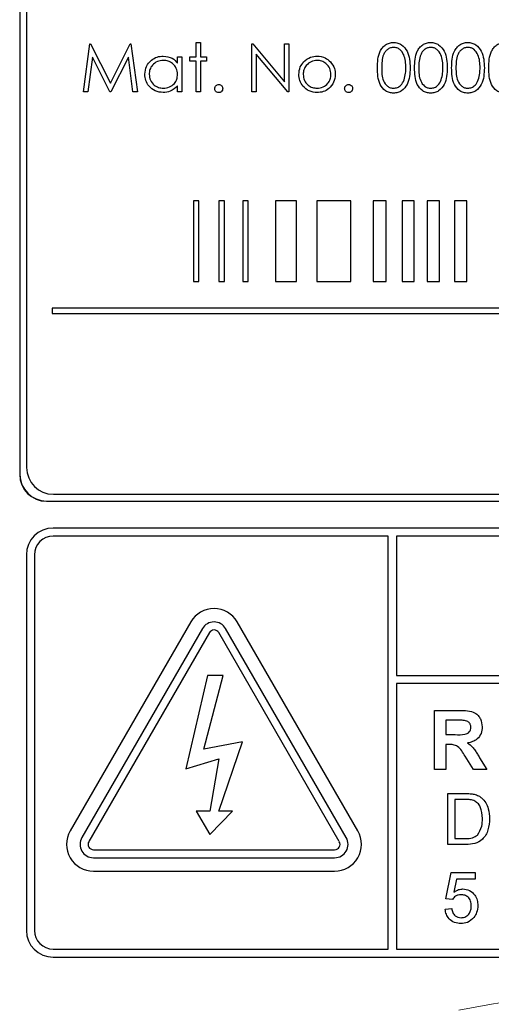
# Paper-space layout 'Blatt3' of a CAD drawing. Header units: millimetres. Extents: x 5 to 418, y 2 to 292.
# Tile 20 of 75: x 107.71 to 110.65, y 170.77 to 176.89. Entities that reach past the tile are written whole.
import ezdxf

# ---------------------------------------------------------------- set-up
doc = ezdxf.new("R2010")
doc.units = ezdxf.units.MM

psp = doc.layouts.new('Blatt3')

# ---------------------------------------------------------------- linework, layer by layer
at = {"color": 7, "linetype": 'Continuous', "lineweight": 25}
for p, q in [((107.7138, 180.8142), (107.7138, 174.0642)), ((107.715, 180.8142), (107.715, 174.0642)), ((107.7566, 180.7737), (107.7566, 174.1071)), ((108.1108, 176.4407), (108.1504, 176.7407)), ((108.1504, 176.7407), (108.1542, 176.7407)), ((108.1542, 176.7407), (108.2781, 176.4945)), ((108.2781, 176.4945), (108.4016, 176.7407)), ((108.4016, 176.7407), (108.4055, 176.7407)), ((108.4055, 176.7407), (108.4454, 176.4407)), ((108.8108, 176.7483), (108.8377, 176.7483)), ((108.8108, 176.6599), (108.8108, 176.7483)), ((108.8377, 176.7483), (108.8377, 176.6599)), ((109.1569, 176.4407), (109.1569, 176.7407)), ((109.1569, 176.7407), (109.1626, 176.7407)), ((109.1626, 176.7407), (109.3608, 176.5045)), ((109.3608, 176.5045), (109.3608, 176.7407)), ((109.3608, 176.7407), (109.3877, 176.7407)), ((109.3877, 176.7407), (109.3877, 176.4407)), ((108.1665, 176.657), (108.1379, 176.4407)), ((108.2752, 176.4407), (108.1665, 176.657)), ((108.3896, 176.6565), (108.2813, 176.4407)), ((108.4183, 176.4407), (108.3896, 176.6565)), ((108.6954, 176.6193), (108.6954, 176.6599)), ((108.6954, 176.6599), (108.7223, 176.6599)), ((108.7223, 176.6599), (108.7223, 176.4407)), ((108.7723, 176.633), (108.7723, 176.6599)), ((108.7723, 176.6599), (108.8108, 176.6599)), ((108.8377, 176.6599), (108.8761, 176.6599)), ((108.8761, 176.6599), (108.8761, 176.633)), ((109.3815, 176.4407), (109.1838, 176.6762)), ((109.1838, 176.6762), (109.1838, 176.4407)), ((108.8108, 176.633), (108.7723, 176.633)), ((108.8108, 176.4407), (108.8108, 176.633)), ((108.8761, 176.633), (108.8377, 176.633)), ((108.8377, 176.633), (108.8377, 176.4407)), ((108.6954, 176.4407), (108.6954, 176.4786)), ((108.1379, 176.4407), (108.1108, 176.4407)), ((108.2813, 176.4407), (108.2752, 176.4407)), ((108.4454, 176.4407), (108.4183, 176.4407)), ((108.7223, 176.4407), (108.6954, 176.4407)), ((108.8377, 176.4407), (108.8108, 176.4407)), ((109.1838, 176.4407), (109.1569, 176.4407)), ((109.3877, 176.4407), (109.3815, 176.4407)), ((108.7942, 175.7632), (108.7942, 175.2632)), ((108.8276, 175.7632), (108.7942, 175.7632)), ((108.8276, 175.2632), (108.8276, 175.7632)), ((108.9862, 175.7632), (108.9529, 175.7632)), ((108.9529, 175.7632), (108.9529, 175.2632)), ((108.9862, 175.2632), (108.9862, 175.7632)), ((109.1004, 175.7632), (109.1004, 175.2632)), ((109.1337, 175.7632), (109.1004, 175.7632)), ((109.1337, 175.2632), (109.1337, 175.7632)), ((109.3037, 175.7632), (109.3037, 175.2632)), ((109.4352, 175.7632), (109.3037, 175.7632)), ((109.4352, 175.2632), (109.4352, 175.7632)), ((109.7721, 175.7632), (109.5608, 175.7632)), ((109.5608, 175.7632), (109.5608, 175.2632)), ((109.7721, 175.2632), (109.7721, 175.7632)), ((109.9913, 175.7632), (109.9116, 175.7632)), ((109.9116, 175.7632), (109.9116, 175.2632)), ((109.9913, 175.2632), (109.9913, 175.7632)), ((110.1672, 175.7632), (110.0909, 175.7632)), ((110.0909, 175.7632), (110.0909, 175.2632)), ((110.1672, 175.2632), (110.1672, 175.7632)), ((110.3242, 175.7632), (110.2479, 175.7632)), ((110.2479, 175.7632), (110.2479, 175.2632)), ((110.3242, 175.2632), (110.3242, 175.7632)), ((110.4937, 175.7632), (110.4174, 175.7632)), ((110.4174, 175.7632), (110.4174, 175.2632)), ((110.4937, 175.2632), (110.4937, 175.7632)), ((108.7942, 175.2632), (108.8276, 175.2632)), ((108.9529, 175.2632), (108.9862, 175.2632)), ((109.1004, 175.2632), (109.1337, 175.2632)), ((109.3037, 175.2632), (109.4352, 175.2632)), ((109.5608, 175.2632), (109.7721, 175.2632)), ((109.9116, 175.2632), (109.9913, 175.2632)), ((110.0909, 175.2632), (110.1672, 175.2632)), ((110.2479, 175.2632), (110.3242, 175.2632)), ((110.4174, 175.2632), (110.4937, 175.2632)), ((107.9166, 175.0965), (107.9166, 175.0632)), ((116.1055, 175.0965), (107.9166, 175.0965)), ((107.9166, 175.0632), (116.1055, 175.0632)), ((107.8805, 173.8987), (116.2971, 173.8987)), ((107.8805, 173.8976), (116.2971, 173.8976)), ((107.9233, 173.9404), (116.2566, 173.9404)), ((116.2555, 173.7309), (107.9221, 173.7309)), ((110.0055, 173.6809), (107.9221, 173.6809)), ((110.0055, 171.1142), (110.0055, 173.6809)), ((110.0555, 173.6809), (110.0555, 172.8144)), ((116.2555, 173.6809), (110.0555, 173.6809)), ((107.7555, 173.5642), (107.7555, 171.2309)), ((107.8055, 173.5642), (107.8055, 171.2309)), ((108.7778, 173.1476), (108.0278, 171.8485)), ((108.85, 173.1059), (108.1, 171.8069)), ((109.7443, 171.8069), (108.9943, 173.1059)), ((109.8165, 171.8485), (109.0665, 173.1476)), ((108.8933, 173.0809), (108.1433, 171.7819)), ((109.701, 171.7819), (108.951, 173.0809)), ((108.8805, 172.8142), (108.7469, 172.2344)), ((108.8594, 172.3569), (108.9797, 172.8142)), ((108.9797, 172.8142), (108.8805, 172.8142)), ((110.0555, 172.8144), (116.3721, 172.8144)), ((110.0555, 172.7644), (110.0555, 171.1142)), ((116.3721, 172.7644), (110.0555, 172.7644)), ((110.2931, 172.2309), (110.2931, 172.5976)), ((110.2931, 172.5976), (110.4469, 172.5976)), ((110.4235, 172.5365), (110.3636, 172.5365)), ((110.3636, 172.5365), (110.3636, 172.4472)), ((110.3636, 172.4472), (110.4204, 172.4472)), ((109.0995, 172.4019), (108.8594, 172.3569)), ((108.951, 171.9718), (109.0995, 172.4019)), ((110.3794, 172.386), (110.3636, 172.386)), ((110.3636, 172.386), (110.3636, 172.2309)), ((108.7469, 172.2344), (108.951, 172.2969)), ((108.951, 172.2969), (108.8964, 171.9718)), ((110.535, 172.2309), (110.4829, 172.3141)), ((110.573, 172.3035), (110.6174, 172.2309)), ((110.3636, 172.2309), (110.2931, 172.2309)), ((110.6174, 172.2309), (110.535, 172.2309)), ((110.3753, 171.7642), (110.3753, 172.0809)), ((110.3753, 172.0809), (110.4836, 172.0809)), ((110.42, 172.0444), (110.42, 171.8008)), ((110.4842, 172.0444), (110.42, 172.0444)), ((108.8964, 171.9718), (108.8103, 171.9718)), ((108.8103, 171.9718), (108.8964, 171.8268)), ((108.8964, 171.8268), (109.0371, 171.9718)), ((109.0371, 171.9718), (108.951, 171.9718)), ((110.4887, 171.7642), (110.3753, 171.7642)), ((110.42, 171.8008), (110.4853, 171.8008)), ((108.1721, 171.7319), (109.6721, 171.7319)), ((108.1721, 171.6819), (109.6721, 171.6819)), ((108.1721, 171.5985), (109.6721, 171.5985)), ((110.3631, 171.4273), (110.3956, 171.5897)), ((110.3956, 171.5897), (110.5458, 171.5897)), ((110.5458, 171.5897), (110.5458, 171.5491)), ((110.4288, 171.5491), (110.4127, 171.4671)), ((110.5458, 171.5491), (110.4288, 171.5491)), ((110.4037, 171.4232), (110.3631, 171.4273)), ((110.3591, 171.3623), (110.3997, 171.3664)), ((107.9221, 171.1142), (110.0055, 171.1142)), ((110.0555, 171.1142), (116.2555, 171.1142)), ((107.9221, 171.0642), (116.2555, 171.0642))]:
    psp.add_line(p, q, dxfattribs=at)
at = {"color": 7, "linetype": 'Continuous', "lineweight": 18}
for p, q in [((107.715, 174.0642), (107.7138, 174.0642)), ((107.8805, 173.8987), (107.8805, 173.8976))]:
    psp.add_line(p, q, dxfattribs=at)
at = {"color": 7, "linetype": 'Continuous', "lineweight": 25}
for centre, radius, start, end in [((107.9233, 174.1071), 0.1667, 180, 270), ((107.8805, 174.0642), 0.1667, 180, 270), ((107.8805, 174.0642), 0.1655, 180, 270), ((107.9221, 173.5642), 0.1667, 90, 180), ((107.9221, 173.5642), 0.1167, 90, 180), ((108.9221, 173.0642), 0.1667, 30, 150), ((108.9221, 173.0642), 0.0833, 30, 150), ((108.9221, 173.0642), 0.0333, 30, 150), ((108.1721, 171.7652), 0.1667, 150, 270), ((108.1721, 171.7652), 0.0833, 150, 270), ((109.6721, 171.7652), 0.1667, 270, 30), ((109.6721, 171.7652), 0.0833, 270, 30), ((108.1721, 171.7652), 0.0333, 150, 270), ((109.6721, 171.7652), 0.0333, 270, 30), ((107.9221, 171.2309), 0.1667, 180, 270), ((107.9221, 171.2309), 0.1167, 180, 270)]:
    psp.add_arc(centre, radius, start, end, dxfattribs=at)
at = {"color": 7, "linetype": 'Continuous', "lineweight": 18}
psp.add_arc((112.0888, 162.3976), 8.4971, 78.83718, 101.16282, dxfattribs=at)
at = {"color": 7, "linetype": 'Continuous', "lineweight": 25}
for points, knots in [([(109.9377, 176.5905), (109.9388, 176.6264), (109.9403, 176.6712), (109.9682, 176.7163), (109.9877, 176.7342), (110.0117, 176.7462), (110.0292, 176.7476), (110.038, 176.7483)], [0, 0, 0, 0, 0.498702, 0.624177, 0.749467, 0.874745, 1, 1, 1, 1]), ([(110.0389, 176.7176), (110.032, 176.7169), (110.0182, 176.7155), (110, 176.705), (109.9854, 176.6902), (109.9656, 176.6537), (109.965, 176.6187), (109.9646, 176.5907)], [0, 0, 0, 0, 0.125139, 0.250418, 0.375519, 0.500847, 1, 1, 1, 1]), ([(110.038, 176.7483), (110.0468, 176.7476), (110.0645, 176.7462), (110.0967, 176.7306), (110.1372, 176.6805), (110.1398, 176.6265), (110.1415, 176.5905)], [0, 0, 0, 0, 0.1256, 0.251197, 0.500581, 1, 1, 1, 1]), ([(110.1146, 176.5907), (110.1135, 176.6185), (110.1118, 176.6602), (110.0837, 176.7015), (110.0595, 176.7154), (110.0457, 176.7169), (110.0389, 176.7176)], [0, 0, 0, 0, 0.500072, 0.749021, 0.874598, 1, 1, 1, 1]), ([(110.1684, 176.5905), (110.1696, 176.6264), (110.1711, 176.6712), (110.199, 176.7163), (110.2185, 176.7342), (110.2424, 176.7462), (110.26, 176.7476), (110.2687, 176.7483)], [0, 0, 0, 0, 0.498702, 0.624177, 0.749467, 0.874745, 1, 1, 1, 1]), ([(110.2696, 176.7176), (110.2628, 176.7169), (110.249, 176.7155), (110.2308, 176.705), (110.2162, 176.6902), (110.1964, 176.6537), (110.1958, 176.6187), (110.1954, 176.5907)], [0, 0, 0, 0, 0.125139, 0.250418, 0.375519, 0.500847, 1, 1, 1, 1]), ([(110.2687, 176.7483), (110.2776, 176.7476), (110.2952, 176.7462), (110.3274, 176.7306), (110.368, 176.6805), (110.3706, 176.6265), (110.3723, 176.5905)], [0, 0, 0, 0, 0.1256, 0.251197, 0.500581, 1, 1, 1, 1]), ([(110.3454, 176.5907), (110.3443, 176.6185), (110.3426, 176.6602), (110.3145, 176.7015), (110.2902, 176.7154), (110.2765, 176.7169), (110.2696, 176.7176)], [0, 0, 0, 0, 0.500072, 0.749021, 0.874598, 1, 1, 1, 1]), ([(110.3992, 176.5905), (110.4004, 176.6264), (110.4018, 176.6712), (110.4298, 176.7163), (110.4493, 176.7342), (110.4732, 176.7462), (110.4907, 176.7476), (110.4995, 176.7483)], [0, 0, 0, 0, 0.498702, 0.624177, 0.749467, 0.874745, 1, 1, 1, 1]), ([(110.5004, 176.7176), (110.4935, 176.7169), (110.4798, 176.7155), (110.4615, 176.705), (110.447, 176.6902), (110.4271, 176.6537), (110.4266, 176.6187), (110.4261, 176.5907)], [0, 0, 0, 0, 0.125139, 0.250418, 0.375519, 0.500847, 1, 1, 1, 1]), ([(110.4995, 176.7483), (110.5083, 176.7476), (110.526, 176.7462), (110.5582, 176.7306), (110.5987, 176.6805), (110.6013, 176.6265), (110.6031, 176.5905)], [0, 0, 0, 0, 0.1256, 0.251197, 0.500581, 1, 1, 1, 1]), ([(110.5761, 176.5907), (110.575, 176.6185), (110.5734, 176.6602), (110.5453, 176.7015), (110.521, 176.7154), (110.5073, 176.7169), (110.5004, 176.7176)], [0, 0, 0, 0, 0.500072, 0.749021, 0.874598, 1, 1, 1, 1]), ([(110.63, 176.5905), (110.6311, 176.6264), (110.6326, 176.6712), (110.6606, 176.7163), (110.68, 176.7342), (110.704, 176.7462), (110.7215, 176.7476), (110.7303, 176.7483)], [0, 0, 0, 0, 0.498702, 0.624177, 0.749467, 0.874745, 1, 1, 1, 1]), ([(108.4915, 176.5509), (108.4936, 176.5677), (108.4978, 176.6013), (108.5295, 176.6379), (108.567, 176.6603), (108.5935, 176.6626), (108.6067, 176.6637)], [0, 0, 0, 0, 0.279413, 0.559191, 0.779548, 1, 1, 1, 1]), ([(108.6067, 176.6637), (108.6265, 176.6615), (108.6618, 176.6575), (108.6851, 176.631), (108.6954, 176.6193)], [0, 0, 0, 0, 0.5590621, 1, 1, 1, 1]), ([(109.4793, 176.6274), (109.4928, 176.6392), (109.517, 176.6602), (109.5488, 176.6627), (109.5628, 176.6637)], [0, 0, 0, 0, 0.55888, 1, 1, 1, 1]), ([(109.5628, 176.6637), (109.5806, 176.6619), (109.6124, 176.6586), (109.6358, 176.6371), (109.6461, 176.6276)], [0, 0, 0, 0, 0.559182, 1, 1, 1, 1]), ([(108.607, 176.6368), (108.5942, 176.6353), (108.5685, 176.6323), (108.5393, 176.6095), (108.5217, 176.5808), (108.5195, 176.5606), (108.5184, 176.5506)], [0, 0, 0, 0, 0.279767, 0.559291, 0.779719, 1, 1, 1, 1]), ([(108.6954, 176.5498), (108.6939, 176.5628), (108.6911, 176.5888), (108.6668, 176.6174), (108.6376, 176.6344), (108.6172, 176.636), (108.607, 176.6368)], [0, 0, 0, 0, 0.27966, 0.55921, 0.779487, 1, 1, 1, 1]), ([(109.4492, 176.5497), (109.4508, 176.5658), (109.4536, 176.5947), (109.4714, 176.6174), (109.4793, 176.6274)], [0, 0, 0, 0, 0.559285, 1, 1, 1, 1]), ([(109.5627, 176.6368), (109.5499, 176.6352), (109.5242, 176.6321), (109.4962, 176.6082), (109.4787, 176.5797), (109.477, 176.5596), (109.4761, 176.5495)], [0, 0, 0, 0, 0.279484, 0.559256, 0.779547, 1, 1, 1, 1]), ([(109.6492, 176.5495), (109.6477, 176.5623), (109.6448, 176.588), (109.6211, 176.6162), (109.5929, 176.634), (109.5727, 176.6359), (109.5627, 176.6368)], [0, 0, 0, 0, 0.279586, 0.559398, 0.779653, 1, 1, 1, 1]), ([(109.6461, 176.6276), (109.6558, 176.6146), (109.6731, 176.5912), (109.6752, 176.5624), (109.6761, 176.5497)], [0, 0, 0, 0, 0.559216, 1, 1, 1, 1]), ([(110.038, 176.433), (110.0292, 176.4337), (110.0117, 176.4351), (109.9799, 176.4508), (109.9404, 176.5012), (109.9388, 176.5548), (109.9377, 176.5905)], [0, 0, 0, 0, 0.125551, 0.25109, 0.50025, 1, 1, 1, 1]), ([(109.9646, 176.5907), (109.9648, 176.5626), (109.9651, 176.5206), (109.994, 176.4797), (110.0183, 176.4659), (110.032, 176.4645), (110.0389, 176.4637)], [0, 0, 0, 0, 0.500291, 0.749086, 0.874606, 1, 1, 1, 1]), ([(110.1415, 176.5905), (110.1398, 176.5545), (110.1373, 176.5005), (110.0966, 176.4508), (110.0644, 176.4351), (110.0468, 176.4337), (110.038, 176.433)], [0, 0, 0, 0, 0.4994065, 0.7487427, 0.8743724, 1, 1, 1, 1]), ([(110.1032, 176.5152), (110.1071, 176.5291), (110.1139, 176.5538), (110.1144, 176.5794), (110.1146, 176.5907)], [0, 0, 0, 0, 0.559599, 1, 1, 1, 1]), ([(110.2687, 176.433), (110.26, 176.4337), (110.2425, 176.4351), (110.2106, 176.4508), (110.1712, 176.5012), (110.1696, 176.5548), (110.1684, 176.5905)], [0, 0, 0, 0, 0.125551, 0.25109, 0.50025, 1, 1, 1, 1]), ([(110.1954, 176.5907), (110.1956, 176.5626), (110.1959, 176.5206), (110.2247, 176.4797), (110.2491, 176.4659), (110.2628, 176.4645), (110.2696, 176.4637)], [0, 0, 0, 0, 0.500291, 0.749086, 0.874606, 1, 1, 1, 1]), ([(110.3723, 176.5905), (110.3706, 176.5545), (110.3681, 176.5005), (110.3273, 176.4508), (110.2952, 176.4351), (110.2776, 176.4337), (110.2687, 176.433)], [0, 0, 0, 0, 0.499407, 0.748743, 0.874372, 1, 1, 1, 1]), ([(110.334, 176.5152), (110.3378, 176.5291), (110.3447, 176.5538), (110.3452, 176.5794), (110.3454, 176.5907)], [0, 0, 0, 0, 0.559599, 1, 1, 1, 1]), ([(110.4995, 176.433), (110.4908, 176.4337), (110.4733, 176.4351), (110.4414, 176.4508), (110.402, 176.5012), (110.4003, 176.5548), (110.3992, 176.5905)], [0, 0, 0, 0, 0.125551, 0.25109, 0.50025, 1, 1, 1, 1]), ([(110.4261, 176.5907), (110.4264, 176.5626), (110.4267, 176.5206), (110.4555, 176.4797), (110.4798, 176.4659), (110.4936, 176.4645), (110.5004, 176.4637)], [0, 0, 0, 0, 0.500291, 0.749086, 0.874606, 1, 1, 1, 1]), ([(110.6031, 176.5905), (110.6014, 176.5545), (110.5989, 176.5005), (110.5581, 176.4508), (110.526, 176.4351), (110.5083, 176.4337), (110.4995, 176.433)], [0, 0, 0, 0, 0.499407, 0.748743, 0.874372, 1, 1, 1, 1]), ([(110.5648, 176.5152), (110.5686, 176.5291), (110.5754, 176.5538), (110.5759, 176.5794), (110.5761, 176.5907)], [0, 0, 0, 0, 0.559599, 1, 1, 1, 1]), ([(110.7303, 176.433), (110.7215, 176.4337), (110.704, 176.4351), (110.6722, 176.4508), (110.6328, 176.5012), (110.6311, 176.5548), (110.63, 176.5905)], [0, 0, 0, 0, 0.125551, 0.25109, 0.50025, 1, 1, 1, 1]), ([(108.6058, 176.4368), (108.589, 176.4388), (108.5553, 176.4427), (108.518, 176.4737), (108.4949, 176.5111), (108.4927, 176.5376), (108.4915, 176.5509)], [0, 0, 0, 0, 0.279573, 0.559333, 0.779589, 1, 1, 1, 1]), ([(108.5184, 176.5506), (108.5203, 176.5378), (108.5239, 176.5122), (108.5475, 176.4836), (108.5765, 176.4667), (108.5967, 176.4647), (108.6068, 176.4637)], [0, 0, 0, 0, 0.2794286, 0.5591463, 0.7795701, 1, 1, 1, 1]), ([(108.6068, 176.4637), (108.6196, 176.4653), (108.6453, 176.4684), (108.6753, 176.4904), (108.6927, 176.5194), (108.6945, 176.5397), (108.6954, 176.5498)], [0, 0, 0, 0, 0.279822, 0.559387, 0.779603, 1, 1, 1, 1]), ([(109.5628, 176.4368), (109.546, 176.4385), (109.5124, 176.4419), (109.4755, 176.473), (109.4528, 176.5102), (109.4504, 176.5365), (109.4492, 176.5497)], [0, 0, 0, 0, 0.279776, 0.559179, 0.779592, 1, 1, 1, 1]), ([(109.4761, 176.5495), (109.4777, 176.5368), (109.4809, 176.5115), (109.5038, 176.4827), (109.5328, 176.4664), (109.5527, 176.4646), (109.5627, 176.4637)], [0, 0, 0, 0, 0.279618, 0.559167, 0.779512, 1, 1, 1, 1]), ([(109.5627, 176.4637), (109.5754, 176.4652), (109.6008, 176.4681), (109.6295, 176.4909), (109.6463, 176.5196), (109.6482, 176.5395), (109.6492, 176.5495)], [0, 0, 0, 0, 0.279745, 0.559113, 0.779606, 1, 1, 1, 1]), ([(109.6761, 176.5497), (109.6741, 176.533), (109.67, 176.4996), (109.6397, 176.4622), (109.6022, 176.4398), (109.5759, 176.4378), (109.5628, 176.4368)], [0, 0, 0, 0, 0.279521, 0.559381, 0.779507, 1, 1, 1, 1]), ([(108.6954, 176.4786), (108.6812, 176.4651), (108.6557, 176.4409), (108.6211, 176.4381), (108.6058, 176.4368)], [0, 0, 0, 0, 0.558763, 1, 1, 1, 1]), ([(108.9261, 176.4618), (108.9266, 176.4655), (108.9275, 176.4729), (108.9342, 176.481), (108.9424, 176.486), (108.9482, 176.4866), (108.9511, 176.4868)], [0, 0, 0, 0, 0.2795762, 0.5592837, 0.7795524, 1, 1, 1, 1]), ([(108.9511, 176.4368), (108.9475, 176.4373), (108.9401, 176.4382), (108.932, 176.445), (108.9269, 176.4531), (108.9264, 176.4589), (108.9261, 176.4618)], [0, 0, 0, 0, 0.279581, 0.559143, 0.779575, 1, 1, 1, 1]), ([(108.9511, 176.4868), (108.9548, 176.4864), (108.9622, 176.4855), (108.9703, 176.4787), (108.9754, 176.4705), (108.9759, 176.4647), (108.9761, 176.4618)], [0, 0, 0, 0, 0.279602, 0.559212, 0.779475, 1, 1, 1, 1]), ([(108.9761, 176.4618), (108.9757, 176.4581), (108.9748, 176.4507), (108.968, 176.4426), (108.9598, 176.4376), (108.954, 176.4371), (108.9511, 176.4368)], [0, 0, 0, 0, 0.279469, 0.559358, 0.779674, 1, 1, 1, 1]), ([(109.7338, 176.4618), (109.7343, 176.4655), (109.7351, 176.4729), (109.7419, 176.481), (109.7501, 176.486), (109.7559, 176.4866), (109.7588, 176.4868)], [0, 0, 0, 0, 0.279576, 0.559284, 0.779552, 1, 1, 1, 1]), ([(109.7588, 176.4368), (109.7552, 176.4373), (109.7478, 176.4382), (109.7397, 176.445), (109.7346, 176.4531), (109.7341, 176.4589), (109.7338, 176.4618)], [0, 0, 0, 0, 0.279581, 0.559143, 0.779575, 1, 1, 1, 1]), ([(109.7588, 176.4868), (109.7625, 176.4864), (109.7699, 176.4855), (109.778, 176.4787), (109.7831, 176.4705), (109.7836, 176.4647), (109.7838, 176.4618)], [0, 0, 0, 0, 0.279602, 0.559212, 0.779475, 1, 1, 1, 1]), ([(109.7838, 176.4618), (109.7834, 176.4581), (109.7825, 176.4507), (109.7757, 176.4426), (109.7675, 176.4376), (109.7617, 176.4371), (109.7588, 176.4368)], [0, 0, 0, 0, 0.279469, 0.559358, 0.779674, 1, 1, 1, 1]), ([(110.0389, 176.4637), (110.0471, 176.4648), (110.0635, 176.4668), (110.0888, 176.4839), (110.0978, 176.5034), (110.1032, 176.5152)], [0, 0, 0, 0, 0.280257, 0.560781, 1, 1, 1, 1]), ([(110.2696, 176.4637), (110.2778, 176.4648), (110.2942, 176.4668), (110.3196, 176.4839), (110.3285, 176.5034), (110.334, 176.5152)], [0, 0, 0, 0, 0.280257, 0.560781, 1, 1, 1, 1]), ([(110.5004, 176.4637), (110.5086, 176.4648), (110.525, 176.4668), (110.5503, 176.4839), (110.5593, 176.5034), (110.5648, 176.5152)], [0, 0, 0, 0, 0.280257, 0.560781, 1, 1, 1, 1]), ([(110.4469, 172.5976), (110.4636, 172.5973), (110.4968, 172.5968), (110.5392, 172.588), (110.5651, 172.5661), (110.5842, 172.5381), (110.5872, 172.5128), (110.5892, 172.496)], [0, 0, 0, 0, 0.251138, 0.500538, 0.625743, 0.751054, 1, 1, 1, 1]), ([(110.4204, 172.4472), (110.4411, 172.4465), (110.4671, 172.4456), (110.4973, 172.4536), (110.5098, 172.4633), (110.5177, 172.4772), (110.5184, 172.4876), (110.5187, 172.4928)], [0, 0, 0, 0, 0.500908, 0.625718, 0.750365, 0.875021, 1, 1, 1, 1]), ([(110.4796, 172.5353), (110.4691, 172.5357), (110.4504, 172.5365), (110.4317, 172.5365), (110.4235, 172.5365)], [0, 0, 0, 0, 0.559921, 1, 1, 1, 1]), ([(110.5187, 172.4928), (110.5182, 172.4987), (110.5172, 172.5107), (110.5038, 172.5288), (110.4888, 172.5328), (110.4796, 172.5353)], [0, 0, 0, 0, 0.281084, 0.561281, 1, 1, 1, 1]), ([(110.5892, 172.496), (110.588, 172.4818), (110.5856, 172.4536), (110.5617, 172.4201), (110.5299, 172.4017), (110.5081, 172.3973), (110.4973, 172.3952)], [0, 0, 0, 0, 0.279943, 0.558974, 0.779184, 1, 1, 1, 1]), ([(110.4829, 172.3141), (110.4696, 172.3364), (110.4513, 172.3673), (110.4091, 172.3864), (110.3893, 172.3862), (110.3794, 172.386)], [0, 0, 0, 0, 0.560986, 0.779305, 1, 1, 1, 1]), ([(110.4973, 172.3952), (110.5084, 172.3872), (110.5269, 172.3741), (110.5457, 172.3488), (110.5598, 172.3265), (110.5686, 172.3112), (110.573, 172.3035)], [0, 0, 0, 0, 0.339561, 0.559573, 0.779778, 1, 1, 1, 1]), ([(110.4836, 172.0809), (110.4941, 172.0809), (110.5129, 172.0808), (110.5314, 172.0777), (110.5396, 172.0763)], [0, 0, 0, 0, 0.560174, 1, 1, 1, 1]), ([(110.5396, 172.0763), (110.5489, 172.0737), (110.5657, 172.0689), (110.5795, 172.0583), (110.5856, 172.0537)], [0, 0, 0, 0, 0.559847, 1, 1, 1, 1]), ([(110.5856, 172.0537), (110.5949, 172.0441), (110.6136, 172.0248), (110.6316, 171.9796), (110.6338, 171.9453), (110.6352, 171.9243)], [0, 0, 0, 0, 0.279769, 0.559929, 1, 1, 1, 1]), ([(110.5365, 172.0378), (110.5269, 172.0402), (110.5097, 172.0444), (110.492, 172.0444), (110.4842, 172.0444)], [0, 0, 0, 0, 0.559255, 1, 1, 1, 1]), ([(110.5905, 171.925), (110.5891, 171.9501), (110.5871, 171.9851), (110.5618, 172.023), (110.5449, 172.0329), (110.5365, 172.0378)], [0, 0, 0, 0, 0.55915, 0.78004, 1, 1, 1, 1]), ([(110.6352, 171.9243), (110.6336, 171.9012), (110.6304, 171.8551), (110.5981, 171.7955), (110.5434, 171.7665), (110.507, 171.765), (110.4887, 171.7642)], [0, 0, 0, 0, 0.28084, 0.559952, 0.779068, 1, 1, 1, 1]), ([(110.56, 171.8232), (110.5706, 171.8407), (110.5896, 171.8722), (110.5902, 171.9088), (110.5905, 171.925)], [0, 0, 0, 0, 0.5574522, 1, 1, 1, 1]), ([(110.4853, 171.8008), (110.5006, 171.8008), (110.528, 171.8008), (110.5503, 171.8164), (110.56, 171.8232)], [0, 0, 0, 0, 0.561861, 1, 1, 1, 1]), ([(110.4579, 171.4516), (110.4519, 171.4513), (110.44, 171.4507), (110.4197, 171.4424), (110.4098, 171.4305), (110.4037, 171.4232)], [0, 0, 0, 0, 0.280925, 0.561161, 1, 1, 1, 1]), ([(110.4127, 171.4671), (110.4223, 171.4737), (110.4395, 171.4854), (110.4601, 171.4873), (110.4691, 171.4882)], [0, 0, 0, 0, 0.559939, 1, 1, 1, 1]), ([(110.5215, 171.3833), (110.5208, 171.3932), (110.5196, 171.413), (110.5046, 171.4378), (110.4813, 171.4503), (110.4657, 171.4512), (110.4579, 171.4516)], [0, 0, 0, 0, 0.280653, 0.559595, 0.77929, 1, 1, 1, 1]), ([(110.4691, 171.4882), (110.4836, 171.4863), (110.5127, 171.4825), (110.5433, 171.4536), (110.5599, 171.4198), (110.5613, 171.3971), (110.5621, 171.3857)], [0, 0, 0, 0, 0.2791704, 0.5587975, 0.7791691, 1, 1, 1, 1]), ([(110.4577, 171.3095), (110.4681, 171.3106), (110.4889, 171.3128), (110.5103, 171.3343), (110.5202, 171.359), (110.521, 171.3752), (110.5215, 171.3833)], [0, 0, 0, 0, 0.279539, 0.558252, 0.778884, 1, 1, 1, 1]), ([(110.5621, 171.3857), (110.561, 171.3706), (110.559, 171.3438), (110.5443, 171.3213), (110.5378, 171.3115)], [0, 0, 0, 0, 0.559726, 1, 1, 1, 1]), ([(110.4575, 171.273), (110.4436, 171.2742), (110.416, 171.2764), (110.3835, 171.2997), (110.3643, 171.3301), (110.3608, 171.3516), (110.3591, 171.3623)], [0, 0, 0, 0, 0.28007, 0.559249, 0.779432, 1, 1, 1, 1]), ([(110.3997, 171.3664), (110.4014, 171.3581), (110.4047, 171.3417), (110.4184, 171.3216), (110.4379, 171.3109), (110.4511, 171.31), (110.4577, 171.3095)], [0, 0, 0, 0, 0.280714, 0.559926, 0.779622, 1, 1, 1, 1]), ([(110.5378, 171.3115), (110.5253, 171.2989), (110.5027, 171.2765), (110.4713, 171.2741), (110.4575, 171.273)], [0, 0, 0, 0, 0.558485, 1, 1, 1, 1])]:
    psp.add_open_spline(points, degree=3, knots=knots, dxfattribs=at)

doc.saveas('drawing.dxf')
